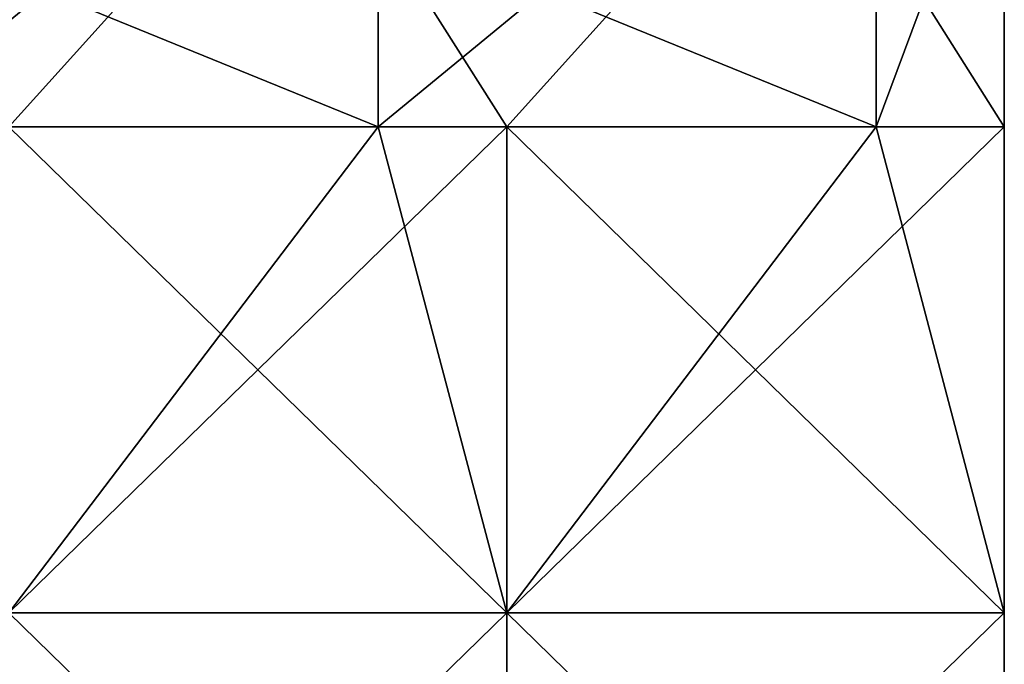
# Model space of a CAD drawing. Extents: x -55 to 55, y -129 to 11.
# Tile 20 of 44: x -32.93 to -25.5, y -5.06 to -0.19. Entities that reach past the tile are written whole.
import ezdxf

# ---------------------------------------------------------------- set-up
doc = ezdxf.new("R2010")
doc.units = 0
doc.header["$LTSCALE"] = 41.718519
for name, color, linetype in [('132', 7, 'CONTINUOUS'), ('133', 7, 'CONTINUOUS'), ('134', 7, 'CONTINUOUS'), ('135', 7, 'CONTINUOUS'), ('152', 7, 'CONTINUOUS'), ('153', 7, 'CONTINUOUS')]:
    doc.layers.add(name, color=color, linetype=linetype)

msp = doc.modelspace()

# ---------------------------------------------------------------- linework, layer by layer
at = {"layer": '132', "linetype": 'CONTINUOUS'}
for points in [[(-33.0146, -1, -102), (-30.2262, 2.0902, -102.4894), (-33.9854, -1, -102), (-33.0146, -1, -102)], [(-33.9854, -1, -102), (-30.2262, 2.0902, -102.4894), (-33.9854, 2.0902, -102.4894), (-33.9854, -1, -102)], [(-30.2262, -1, -102), (-30.2262, 2.0902, -102.4894), (-33.0146, -1, -102), (-30.2262, -1, -102)], [(-29.2554, -1, -102), (-26.467, 2.0902, -102.4894), (-30.2262, -1, -102), (-29.2554, -1, -102)], [(-30.2262, -1, -102), (-26.467, 2.0902, -102.4894), (-30.2262, 2.0902, -102.4894), (-30.2262, -1, -102)], [(-26.467, -1, -102), (-26.467, 2.0902, -102.4894), (-29.2554, -1, -102), (-26.467, -1, -102)], [(-26.467, 2.0902, -102.4894), (-26.467, -1, -102), (-25.5, 1.5914, -102.3418), (-26.467, 2.0902, -102.4894)], [(-26.467, -1, -102), (-25.5, -1, -102), (-25.5, 1.5914, -102.3418), (-26.467, -1, -102)]]:
    msp.add_3dface(points, dxfattribs=at)
at = {"layer": '133', "linetype": 'CONTINUOUS'}
for points in [[(-29.2554, -1, -102), (-30.2262, -1, -102), (-33.0146, -4.6667, -102), (-29.2554, -1, -102)], [(-29.2554, -4.6667, -102), (-29.2554, -1, -102), (-33.0146, -4.6667, -102), (-29.2554, -4.6667, -102)], [(-30.2262, -1, -102), (-33.0146, -1, -102), (-33.0146, -4.6667, -102), (-30.2262, -1, -102)], [(-25.5, -1, -102), (-26.467, -1, -102), (-29.2554, -4.6667, -102), (-25.5, -1, -102)], [(-25.5, -4.6667, -102), (-25.5, -1, -102), (-29.2554, -4.6667, -102), (-25.5, -4.6667, -102)], [(-26.467, -1, -102), (-29.2554, -1, -102), (-29.2554, -4.6667, -102), (-26.467, -1, -102)], [(-29.2554, -8.3333, -102), (-29.2554, -4.6667, -102), (-33.0146, -8.3333, -102), (-29.2554, -8.3333, -102)], [(-33.0146, -8.3333, -102), (-29.2554, -4.6667, -102), (-33.0146, -4.6667, -102), (-33.0146, -8.3333, -102)], [(-25.5, -8.3333, -102), (-25.5, -4.6667, -102), (-29.2554, -8.3333, -102), (-25.5, -8.3333, -102)], [(-29.2554, -8.3333, -102), (-25.5, -4.6667, -102), (-29.2554, -4.6667, -102), (-29.2554, -8.3333, -102)]]:
    msp.add_3dface(points, dxfattribs=at)
at = {"layer": '134', "linetype": 'CONTINUOUS'}
for points in [[(-25.5, -1, -102), (-25.5, -4.6667, -102), (-25.5, -1, -104.4854), (-25.5, -1, -102)], [(-25.5, -1, -108), (-25.5, -4.6667, -102), (-25.5, -4.6667, -108), (-25.5, -1, -108)], [(-25.5, -4.6667, -102), (-25.5, -1, -108), (-25.5, -1, -104.4854), (-25.5, -4.6667, -102)], [(-25.5, -4.6667, -102), (-25.5, -8.3333, -102), (-25.5, -4.6667, -108), (-25.5, -4.6667, -102)], [(-25.5, -4.6667, -108), (-25.5, -8.3333, -102), (-25.5, -8.3333, -108), (-25.5, -4.6667, -108)]]:
    msp.add_3dface(points, dxfattribs=at)
at = {"layer": '135', "linetype": 'CONTINUOUS'}
for points in [[(-25.5, 1.5914, -102.3418), (-25.5, -1, -102), (-25.5, 2.2465, -104.4854), (-25.5, 1.5914, -102.3418)], [(-25.5, -1, -102), (-25.5, -1, -104.4854), (-25.5, 2.2465, -104.4854), (-25.5, -1, -102)], [(-25.5, 2.2465, -104.4854), (-25.5, -1, -104.4854), (-25.5, -0.0522, -108.1139), (-25.5, 2.2465, -104.4854)], [(-25.5, -1, -104.4854), (-25.5, -1, -108), (-25.5, -0.0522, -108.1139), (-25.5, -1, -104.4854)]]:
    msp.add_3dface(points, dxfattribs=at)
at = {"layer": '152', "linetype": 'CONTINUOUS'}
for points in [[(-33.0146, -4.6667, -108), (-33.0146, -1, -108), (-29.2554, -4.6667, -108), (-33.0146, -4.6667, -108)], [(-33.0146, -1, -108), (-30.2262, -1, -108), (-29.2554, -4.6667, -108), (-33.0146, -1, -108)], [(-29.2554, -4.6667, -108), (-30.2262, -1, -108), (-29.2554, -1, -108), (-29.2554, -4.6667, -108)], [(-25.5, -4.6667, -108), (-29.2554, -4.6667, -108), (-29.2554, -1, -108), (-25.5, -4.6667, -108)], [(-25.5, -4.6667, -108), (-29.2554, -1, -108), (-26.467, -1, -108), (-25.5, -4.6667, -108)], [(-25.5, -1, -108), (-25.5, -4.6667, -108), (-26.467, -1, -108), (-25.5, -1, -108)], [(-33.0146, -8.3333, -108), (-33.0146, -4.6667, -108), (-29.2554, -8.3333, -108), (-33.0146, -8.3333, -108)], [(-29.2554, -8.3333, -108), (-33.0146, -4.6667, -108), (-29.2554, -4.6667, -108), (-29.2554, -8.3333, -108)], [(-25.5, -4.6667, -108), (-25.5, -8.3333, -108), (-29.2554, -4.6667, -108), (-25.5, -4.6667, -108)], [(-25.5, -8.3333, -108), (-29.2554, -8.3333, -108), (-29.2554, -4.6667, -108), (-25.5, -8.3333, -108)]]:
    msp.add_3dface(points, dxfattribs=at)
at = {"layer": '153', "linetype": 'CONTINUOUS'}
for points in [[(-30.2262, -1, -108), (-33.0146, -1, -108), (-33.9854, 0.5307, -108.3045), (-30.2262, -1, -108)], [(-30.2262, -1, -108), (-33.9854, 0.5307, -108.3045), (-30.2262, 0.5307, -108.3045), (-30.2262, -1, -108)], [(-29.2554, -1, -108), (-30.2262, -1, -108), (-30.2262, 0.5307, -108.3045), (-29.2554, -1, -108)], [(-26.467, -1, -108), (-29.2554, -1, -108), (-30.2262, 0.5307, -108.3045), (-26.467, -1, -108)], [(-26.467, -1, -108), (-30.2262, 0.5307, -108.3045), (-26.467, 0.5307, -108.3045), (-26.467, -1, -108)], [(-25.5, -0.0522, -108.1139), (-25.5, -1, -108), (-26.467, 0.5307, -108.3045), (-25.5, -0.0522, -108.1139)], [(-25.5, -1, -108), (-26.467, -1, -108), (-26.467, 0.5307, -108.3045), (-25.5, -1, -108)]]:
    msp.add_3dface(points, dxfattribs=at)

doc.saveas('drawing.dxf')
